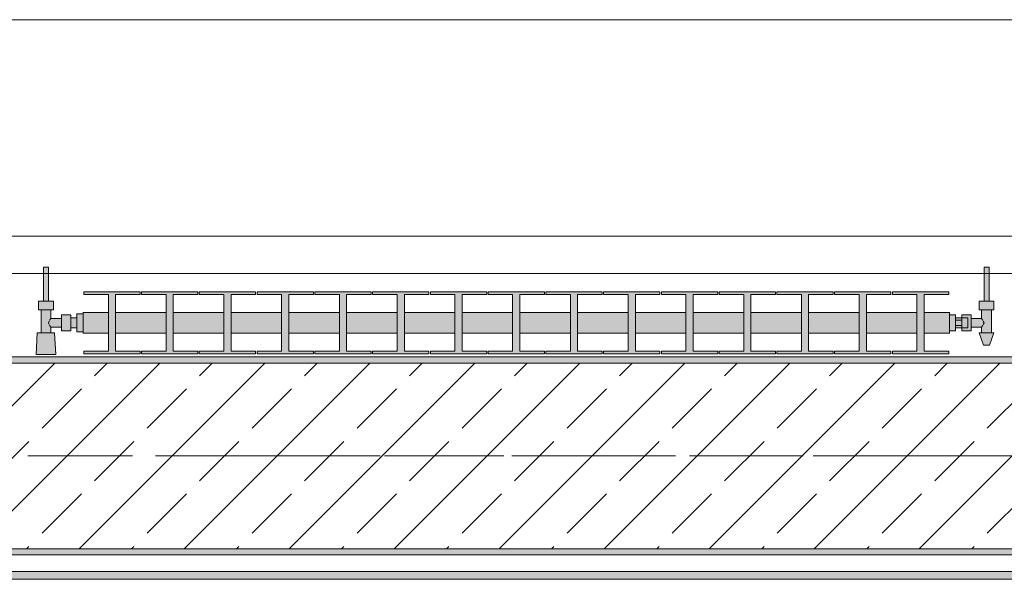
# Model space of a CAD drawing. Header units: metres. Extents: x -3.6 to 85.2, y -11 to 16.8.
# Tile 114 of 256: x 5.098 to 6.689, y 12.95 to 13.855. Entities that reach past the tile are written whole.
import ezdxf

# ---------------------------------------------------------------- set-up
doc = ezdxf.new("R2010")
doc.units = ezdxf.units.M
doc.header["$MEASUREMENT"] = 0
doc.linetypes.add('Achse', pattern=[0.2, 0.1, -0.05, 0, -0.05])
doc.linetypes.add('Strichlinie doppelt', pattern=[0.546806, 0.264583, -0.105833, 0.070556, -0.105833])
for name, color, linetype in [('451 - Universal.Achsen Raster', 7, 'Continuous'), ('604 - Struktur.Wand Aussen', 7, 'Continuous'), ('608 - Struktur.Träger', 7, 'Continuous'), ('801 - HKLSE.Heizung_ Klima_ Lüftung', 7, 'Continuous'), ('Neubau_653 - Abdeckung.TB Verkofferung', 7, 'Continuous')]:
    doc.layers.add(name, color=color, linetype=linetype)
pattern_1 = [(45, (0, 0), (-0.01767767, 0.01767767), [0, -0.025])]

msp = doc.modelspace()

# ---------------------------------------------------------------- hatches: boundary and pattern name
at = {"layer": '608 - Struktur.Träger', "linetype": 'Continuous', "lineweight": 0, "true_color": 0x000000}
h = msp.add_hatch(dxfattribs=at)
h.set_pattern_fill('Gips_0001', color=18, style=0, pattern_type=2)
h.set_pattern_definition(pattern_1)
h.paths.add_polyline_path([(4.29, 13.3), (7.57, 13.3), (7.57, 13.31), (4.29, 13.31)])
h = msp.add_hatch(dxfattribs=at)
h.set_pattern_fill('Beton__Stahlbeton_0001', color=18, style=0, pattern_type=2)
h.set_pattern_definition([(45, (0, 0), (-0.0848528, 0.0848528), []), (45, (-0.04243, 0.04243), (-0.0848528, 0.0848528), [0.09, -0.03])])
h.paths.add_polyline_path([(0.38, 13), (0.69, 13), (3.97, 13), (4.29, 13), (7.57, 13), (7.89, 13), (11.17, 13), (11.48, 13), (11.48, 13.3), (11.17, 13.3), (7.89, 13.3), (7.57, 13.3), (4.29, 13.3), (3.97, 13.3), (0.69, 13.3), (0.38, 13.3)])
h = msp.add_hatch(dxfattribs=at)
h.set_pattern_fill('Gips_0001', color=18, style=0, pattern_type=2)
h.set_pattern_definition(pattern_1)
h.paths.add_polyline_path([(4.29, 12.99), (7.57, 12.99), (7.57, 13), (4.29, 13)])
at = {"layer": '801 - HKLSE.Heizung_ Klima_ Lüftung', "linetype": 'Continuous', "lineweight": 0, "true_color": 0x3a3a3a}
for points in [[(5.2, 13.3503), (5.2, 13.3797), (5.19, 13.3797), (5.19, 13.373), (5.18, 13.373), (5.18, 13.378), (5.165, 13.378), (5.165, 13.372), (5.148, 13.372), (5.148, 13.386), (5.152, 13.386), (5.152, 13.4), (5.144, 13.4), (5.144, 13.455), (5.136, 13.455), (5.136, 13.4), (5.128, 13.4), (5.128, 13.386), (5.132, 13.386), (5.132, 13.349), (5.126, 13.349), (5.124, 13.314), (5.156, 13.314), (5.154, 13.349), (5.148, 13.349), (5.148, 13.358), (5.165, 13.358), (5.165, 13.352), (5.18, 13.352), (5.18, 13.357), (5.19, 13.357), (5.19, 13.3503)], [(6.6, 13.352), (6.61, 13.352), (6.61, 13.357), (6.62, 13.357), (6.62, 13.352), (6.635, 13.352), (6.635, 13.358), (6.652, 13.358), (6.652, 13.349), (6.648, 13.349), (6.655, 13.329), (6.665, 13.329), (6.672, 13.349), (6.668, 13.349), (6.668, 13.386), (6.672, 13.386), (6.672, 13.4), (6.664, 13.4), (6.664, 13.455), (6.656, 13.455), (6.656, 13.4), (6.648, 13.4), (6.648, 13.386), (6.652, 13.386), (6.652, 13.372), (6.635, 13.372), (6.635, 13.378), (6.62, 13.378), (6.62, 13.373), (6.61, 13.373), (6.61, 13.378), (6.6, 13.378)], [(5.2, 13.3817), (5.2, 13.3483), (5.2408, 13.3483), (5.2408, 13.3192), (5.2012, 13.3192), (5.2012, 13.315), (5.2922, 13.315), (5.2922, 13.3192), (5.2525, 13.3192), (5.2525, 13.3483), (5.3342, 13.3483), (5.3342, 13.3192), (5.2945, 13.3192), (5.2945, 13.315), (5.3855, 13.315), (5.3855, 13.3192), (5.3458, 13.3192), (5.3458, 13.3483), (5.4275, 13.3483), (5.4275, 13.3192), (5.3878, 13.3192), (5.3878, 13.315), (5.4788, 13.315), (5.4788, 13.3192), (5.4392, 13.3192), (5.4392, 13.3483), (5.5208, 13.3483), (5.5208, 13.3192), (5.4812, 13.3192), (5.4812, 13.315), (5.5722, 13.315), (5.5722, 13.3192), (5.5325, 13.3192), (5.5325, 13.3483), (5.6142, 13.3483), (5.6142, 13.3192), (5.5745, 13.3192), (5.5745, 13.315), (5.6655, 13.315), (5.6655, 13.3192), (5.6258, 13.3192), (5.6258, 13.3483), (5.7075, 13.3483), (5.7075, 13.3192), (5.6678, 13.3192), (5.6678, 13.315), (5.7588, 13.315), (5.7588, 13.3192), (5.7192, 13.3192), (5.7192, 13.3483), (5.8008, 13.3483), (5.8008, 13.3192), (5.7612, 13.3192), (5.7612, 13.315), (5.8522, 13.315), (5.8522, 13.3192), (5.8125, 13.3192), (5.8125, 13.3483), (5.8942, 13.3483), (5.8942, 13.3192), (5.8545, 13.3192), (5.8545, 13.315), (5.9455, 13.315), (5.9455, 13.3192), (5.9058, 13.3192), (5.9058, 13.3483), (5.9875, 13.3483), (5.9875, 13.3192), (5.9478, 13.3192), (5.9478, 13.315), (6.0388, 13.315), (6.0388, 13.3192), (5.9992, 13.3192), (5.9992, 13.3483), (6.0808, 13.3483), (6.0808, 13.3192), (6.0412, 13.3192), (6.0412, 13.315), (6.1322, 13.315), (6.1322, 13.3192), (6.0925, 13.3192), (6.0925, 13.3483), (6.1742, 13.3483), (6.1742, 13.3192), (6.1345, 13.3192), (6.1345, 13.315), (6.2255, 13.315), (6.2255, 13.3192), (6.1858, 13.3192), (6.1858, 13.3483), (6.2675, 13.3483), (6.2675, 13.3192), (6.2278, 13.3192), (6.2278, 13.315), (6.3188, 13.315), (6.3188, 13.3192), (6.2792, 13.3192), (6.2792, 13.3483), (6.3608, 13.3483), (6.3608, 13.3192), (6.3212, 13.3192), (6.3212, 13.315), (6.4122, 13.315), (6.4122, 13.3192), (6.3725, 13.3192), (6.3725, 13.3483), (6.4542, 13.3483), (6.4542, 13.3192), (6.4145, 13.3192), (6.4145, 13.315), (6.5055, 13.315), (6.5055, 13.3192), (6.4658, 13.3192), (6.4658, 13.3483), (6.5475, 13.3483), (6.5475, 13.3192), (6.5078, 13.3192), (6.5078, 13.315), (6.5988, 13.315), (6.5988, 13.3192), (6.5592, 13.3192), (6.5592, 13.3483), (6.6, 13.3483), (6.6, 13.3817), (6.5592, 13.3817), (6.5592, 13.4108), (6.5988, 13.4108), (6.5988, 13.415), (6.5078, 13.415), (6.5078, 13.4108), (6.5475, 13.4108), (6.5475, 13.3817), (6.4658, 13.3817), (6.4658, 13.4108), (6.5055, 13.4108), (6.5055, 13.415), (6.4145, 13.415), (6.4145, 13.4108), (6.4542, 13.4108), (6.4542, 13.3817), (6.3725, 13.3817), (6.3725, 13.4108), (6.4122, 13.4108), (6.4122, 13.415), (6.3212, 13.415), (6.3212, 13.4108), (6.3608, 13.4108), (6.3608, 13.3817), (6.2792, 13.3817), (6.2792, 13.4108), (6.3188, 13.4108), (6.3188, 13.415), (6.2278, 13.415), (6.2278, 13.4108), (6.2675, 13.4108), (6.2675, 13.3817), (6.1858, 13.3817), (6.1858, 13.4108), (6.2255, 13.4108), (6.2255, 13.415), (6.1345, 13.415), (6.1345, 13.4108), (6.1742, 13.4108), (6.1742, 13.3817), (6.0925, 13.3817), (6.0925, 13.4108), (6.1322, 13.4108), (6.1322, 13.415), (6.0412, 13.415), (6.0412, 13.4108), (6.0808, 13.4108), (6.0808, 13.3817), (5.9992, 13.3817), (5.9992, 13.4108), (6.0388, 13.4108), (6.0388, 13.415), (5.9478, 13.415), (5.9478, 13.4108), (5.9875, 13.4108), (5.9875, 13.3817), (5.9058, 13.3817), (5.9058, 13.4108), (5.9455, 13.4108), (5.9455, 13.415), (5.8545, 13.415), (5.8545, 13.4108), (5.8942, 13.4108), (5.8942, 13.3817), (5.8125, 13.3817), (5.8125, 13.4108), (5.8522, 13.4108), (5.8522, 13.415), (5.7612, 13.415), (5.7612, 13.4108), (5.8008, 13.4108), (5.8008, 13.3817), (5.7192, 13.3817), (5.7192, 13.4108), (5.7588, 13.4108), (5.7588, 13.415), (5.6678, 13.415), (5.6678, 13.4108), (5.7075, 13.4108), (5.7075, 13.3817), (5.6258, 13.3817), (5.6258, 13.4108), (5.6655, 13.4108), (5.6655, 13.415), (5.5745, 13.415), (5.5745, 13.4108), (5.6142, 13.4108), (5.6142, 13.3817), (5.5325, 13.3817), (5.5325, 13.4108), (5.5722, 13.4108), (5.5722, 13.415), (5.4812, 13.415), (5.4812, 13.4108), (5.5208, 13.4108), (5.5208, 13.3817), (5.4392, 13.3817), (5.4392, 13.4108), (5.4788, 13.4108), (5.4788, 13.415), (5.3878, 13.415), (5.3878, 13.4108), (5.4275, 13.4108), (5.4275, 13.3817), (5.3458, 13.3817), (5.3458, 13.4108), (5.3855, 13.4108), (5.3855, 13.415), (5.2945, 13.415), (5.2945, 13.4108), (5.3342, 13.4108), (5.3342, 13.3817), (5.2525, 13.3817), (5.2525, 13.4108), (5.2922, 13.4108), (5.2922, 13.415), (5.2012, 13.415), (5.2012, 13.4108), (5.2408, 13.4108), (5.2408, 13.3817)]]:
    msp.add_hatch(color=250, dxfattribs=at).paths.add_polyline_path(points)
at = {"layer": 'Neubau_653 - Abdeckung.TB Verkofferung', "linetype": 'Continuous', "lineweight": 0, "true_color": 0x000000}
h = msp.add_hatch(dxfattribs=at)
h.set_pattern_fill('Gips_0001', color=18, style=0, pattern_type=2)
h.set_pattern_definition(pattern_1)
h.paths.add_polyline_path([(4.305, 12.9505), (7.645, 12.9505), (7.645, 12.963), (4.305, 12.963)])

# ---------------------------------------------------------------- linework, layer by layer
at = {"layer": '451 - Universal.Achsen Raster', "color": 160, "linetype": 'Strichlinie doppelt', "lineweight": 9, "true_color": 0x3232ff}
msp.add_line((64.935, 13.15), (-3.175, 13.15), dxfattribs=at)
at = {"layer": '604 - Struktur.Wand Aussen', "color": 7, "linetype": 'Continuous', "lineweight": 13}
for p, q in [((7.12, 13.855), (4.72, 13.855)), ((4.72, 13.445), (7.12, 13.445))]:
    msp.add_line(p, q, dxfattribs=at)
at = {"layer": '608 - Struktur.Träger', "color": 7, "linetype": 'Continuous', "lineweight": 13}
for p, q in [((0.38, 13.31), (11.48, 13.31)), ((7.57, 13.3), (4.29, 13.3)), ((0.38, 12.99), (11.48, 12.99))]:
    msp.add_line(p, q, dxfattribs=at)
at = {"layer": '608 - Struktur.Träger', "color": 7, "linetype": 'Continuous', "lineweight": 5}
for p, q in [((7.57, 13.31), (4.29, 13.31)), ((7.57, 12.99), (4.29, 12.99))]:
    msp.add_line(p, q, dxfattribs=at)
at = {"layer": '608 - Struktur.Träger', "color": 7, "linetype": 'Achse', "lineweight": 9}
msp.add_line((0.38, 13.15), (11.48, 13.15), dxfattribs=at)
at = {"layer": '608 - Struktur.Träger', "color": 7, "linetype": 'Continuous', "lineweight": 13, "flags": 128}
msp.add_lwpolyline([(11.48, 13), (11.17, 13), (7.89, 13), (7.57, 13), (4.29, 13), (3.97, 13), (0.69, 13), (0.38, 13)], dxfattribs=at)
at = {"layer": '801 - HKLSE.Heizung_ Klima_ Lüftung', "color": 7, "linetype": 'Continuous', "lineweight": 5, "true_color": 0xebebeb}
for p, q in [((5.1372, 13.455), (5.136, 13.455)), ((5.136, 13.455), (5.136, 13.4)), ((5.14, 13.455), (5.1372, 13.455)), ((5.1428, 13.455), (5.14, 13.455)), ((5.144, 13.455), (5.1428, 13.455)), ((5.144, 13.455), (5.144, 13.4)), ((6.656, 13.455), (6.6572, 13.455)), ((6.656, 13.455), (6.656, 13.4)), ((6.6572, 13.455), (6.66, 13.455)), ((6.66, 13.455), (6.6628, 13.455)), ((6.6628, 13.455), (6.664, 13.455)), ((6.664, 13.455), (6.664, 13.4)), ((5.2012, 13.415), (5.2012, 13.4108)), ((5.2922, 13.415), (5.2012, 13.415)), ((5.2012, 13.415), (5.2012, 13.4108)), ((5.2922, 13.4108), (5.2922, 13.415)), ((5.2945, 13.415), (5.2945, 13.4108)), ((5.3855, 13.415), (5.2945, 13.415)), ((5.2945, 13.415), (5.2945, 13.4108)), ((5.3855, 13.4108), (5.3855, 13.415)), ((5.3855, 13.4108), (5.3855, 13.415)), ((5.4788, 13.415), (5.3878, 13.415)), ((5.3878, 13.415), (5.3878, 13.4108)), ((5.4788, 13.4108), (5.4788, 13.415)), ((5.4788, 13.4108), (5.4788, 13.415)), ((5.5722, 13.415), (5.4812, 13.415)), ((5.4812, 13.415), (5.4812, 13.4108)), ((5.5722, 13.4108), (5.5722, 13.415)), ((5.5745, 13.415), (5.5745, 13.4108)), ((5.6655, 13.415), (5.5745, 13.415)), ((5.5745, 13.415), (5.5745, 13.4108)), ((5.6655, 13.4108), (5.6655, 13.415)), ((5.6655, 13.4108), (5.6655, 13.415)), ((5.7588, 13.415), (5.6678, 13.415)), ((5.6678, 13.415), (5.6678, 13.4108)), ((5.7588, 13.4108), (5.7588, 13.415)), ((5.7612, 13.415), (5.7612, 13.4108)), ((5.8522, 13.415), (5.7612, 13.415)), ((5.7612, 13.415), (5.7612, 13.4108)), ((5.8522, 13.4108), (5.8522, 13.415)), ((5.9455, 13.415), (5.8545, 13.415)), ((5.8545, 13.415), (5.8545, 13.4108)), ((5.9455, 13.4108), (5.9455, 13.415)), ((5.9455, 13.4108), (5.9455, 13.415)), ((6.0388, 13.415), (5.9478, 13.415)), ((5.9478, 13.415), (5.9478, 13.4108)), ((6.0388, 13.4108), (6.0388, 13.415)), ((6.0388, 13.4108), (6.0388, 13.415)), ((6.0412, 13.415), (6.0412, 13.4108)), ((6.1322, 13.415), (6.0412, 13.415)), ((6.0412, 13.415), (6.0412, 13.4108)), ((6.1322, 13.4108), (6.1322, 13.415)), ((6.2255, 13.415), (6.1345, 13.415)), ((6.1345, 13.415), (6.1345, 13.4108)), ((6.2255, 13.4108), (6.2255, 13.415)), ((6.3188, 13.415), (6.2278, 13.415)), ((6.2278, 13.415), (6.2278, 13.4108)), ((6.3188, 13.4108), (6.3188, 13.415)), ((6.3188, 13.4108), (6.3188, 13.415)), ((6.3212, 13.415), (6.3212, 13.4108)), ((6.4122, 13.415), (6.3212, 13.415)), ((6.3212, 13.415), (6.3212, 13.4108)), ((6.4122, 13.4108), (6.4122, 13.415)), ((6.4145, 13.415), (6.4145, 13.4108)), ((6.5055, 13.415), (6.4145, 13.415)), ((6.4145, 13.415), (6.4145, 13.4108)), ((6.5055, 13.4108), (6.5055, 13.415)), ((6.5055, 13.4108), (6.5055, 13.415)), ((6.5078, 13.415), (6.5078, 13.4108)), ((6.5988, 13.415), (6.5078, 13.415)), ((6.5078, 13.415), (6.5078, 13.4108)), ((6.5988, 13.4108), (6.5988, 13.415)), ((5.134, 13.4), (5.128, 13.4)), ((5.128, 13.4), (5.128, 13.386)), ((5.146, 13.4), (5.134, 13.4)), ((5.1372, 13.4), (5.136, 13.4)), ((5.14, 13.4), (5.1372, 13.4)), ((5.1428, 13.4), (5.14, 13.4)), ((5.144, 13.4), (5.1428, 13.4)), ((5.152, 13.4), (5.146, 13.4)), ((5.152, 13.4), (5.152, 13.386)), ((5.2012, 13.4108), (5.2408, 13.4108)), ((5.2408, 13.4108), (5.2408, 13.3192)), ((5.2525, 13.3192), (5.2525, 13.4108)), ((5.2525, 13.4108), (5.2922, 13.4108)), ((5.2945, 13.4108), (5.3342, 13.4108)), ((5.3342, 13.4108), (5.3342, 13.3192)), ((5.3458, 13.3192), (5.3458, 13.4108)), ((5.3458, 13.4108), (5.3855, 13.4108)), ((5.3878, 13.4108), (5.4275, 13.4108)), ((5.4275, 13.4108), (5.4275, 13.3192)), ((5.4392, 13.3192), (5.4392, 13.4108)), ((5.4392, 13.4108), (5.4788, 13.4108)), ((5.4812, 13.4108), (5.5208, 13.4108)), ((5.5208, 13.4108), (5.5208, 13.3192)), ((5.5325, 13.3192), (5.5325, 13.4108)), ((5.5325, 13.4108), (5.5722, 13.4108)), ((5.5745, 13.4108), (5.6142, 13.4108)), ((5.6142, 13.4108), (5.6142, 13.3192)), ((5.6258, 13.3192), (5.6258, 13.4108)), ((5.6258, 13.4108), (5.6655, 13.4108)), ((5.6678, 13.4108), (5.7075, 13.4108)), ((5.7075, 13.4108), (5.7075, 13.3192)), ((5.7192, 13.3192), (5.7192, 13.4108)), ((5.7192, 13.4108), (5.7588, 13.4108)), ((5.7612, 13.4108), (5.8008, 13.4108)), ((5.8008, 13.4108), (5.8008, 13.3192)), ((5.8125, 13.3192), (5.8125, 13.4108)), ((5.8125, 13.4108), (5.8522, 13.4108)), ((5.8545, 13.4108), (5.8942, 13.4108)), ((5.8942, 13.4108), (5.8942, 13.3192)), ((5.9058, 13.3192), (5.9058, 13.4108)), ((5.9058, 13.4108), (5.9455, 13.4108)), ((5.9478, 13.4108), (5.9875, 13.4108)), ((5.9875, 13.4108), (5.9875, 13.3192)), ((5.9992, 13.3192), (5.9992, 13.4108)), ((5.9992, 13.4108), (6.0388, 13.4108)), ((6.0412, 13.4108), (6.0808, 13.4108)), ((6.0808, 13.4108), (6.0808, 13.3192)), ((6.0925, 13.3192), (6.0925, 13.4108)), ((6.0925, 13.4108), (6.1322, 13.4108)), ((6.1345, 13.4108), (6.1742, 13.4108)), ((6.1742, 13.4108), (6.1742, 13.3192)), ((6.1858, 13.3192), (6.1858, 13.4108)), ((6.1858, 13.4108), (6.2255, 13.4108)), ((6.2278, 13.4108), (6.2675, 13.4108)), ((6.2675, 13.4108), (6.2675, 13.3192)), ((6.2792, 13.3192), (6.2792, 13.4108)), ((6.2792, 13.4108), (6.3188, 13.4108)), ((6.3212, 13.4108), (6.3608, 13.4108)), ((6.3608, 13.4108), (6.3608, 13.3192)), ((6.3725, 13.3192), (6.3725, 13.4108)), ((6.3725, 13.4108), (6.4122, 13.4108)), ((6.4145, 13.4108), (6.4542, 13.4108)), ((6.4542, 13.4108), (6.4542, 13.3192)), ((6.4658, 13.3192), (6.4658, 13.4108)), ((6.4658, 13.4108), (6.5055, 13.4108)), ((6.5078, 13.4108), (6.5475, 13.4108)), ((6.5475, 13.4108), (6.5475, 13.3192)), ((6.5592, 13.3192), (6.5592, 13.4108)), ((6.5592, 13.4108), (6.5988, 13.4108)), ((6.648, 13.4), (6.654, 13.4)), ((6.648, 13.4), (6.648, 13.386)), ((6.654, 13.4), (6.666, 13.4)), ((6.656, 13.4), (6.6572, 13.4)), ((6.6572, 13.4), (6.66, 13.4)), ((6.66, 13.4), (6.6628, 13.4)), ((6.6628, 13.4), (6.664, 13.4)), ((6.666, 13.4), (6.672, 13.4)), ((6.672, 13.4), (6.672, 13.386)), ((5.134, 13.386), (5.128, 13.386)), ((5.132, 13.386), (5.132, 13.349)), ((5.146, 13.386), (5.134, 13.386)), ((5.152, 13.386), (5.146, 13.386)), ((5.148, 13.386), (5.148, 13.372)), ((5.2, 13.3817), (5.2, 13.3768)), ((5.2, 13.3817), (5.2408, 13.3817)), ((5.2525, 13.3817), (5.3342, 13.3817)), ((5.3458, 13.3817), (5.4275, 13.3817)), ((5.4392, 13.3817), (5.5208, 13.3817)), ((5.5325, 13.3817), (5.6142, 13.3817)), ((5.6258, 13.3817), (5.7075, 13.3817)), ((5.7192, 13.3817), (5.8008, 13.3817)), ((5.8125, 13.3817), (5.8942, 13.3817)), ((5.9058, 13.3817), (5.9875, 13.3817)), ((5.9992, 13.3817), (6.0808, 13.3817)), ((6.0925, 13.3817), (6.1742, 13.3817)), ((6.1858, 13.3817), (6.2675, 13.3817)), ((6.2792, 13.3817), (6.3608, 13.3817)), ((6.3725, 13.3817), (6.4542, 13.3817)), ((6.4658, 13.3817), (6.5475, 13.3817)), ((6.5592, 13.3817), (6.6, 13.3817)), ((6.6, 13.3817), (6.6, 13.3768)), ((6.648, 13.386), (6.654, 13.386)), ((6.652, 13.386), (6.652, 13.372)), ((6.654, 13.386), (6.666, 13.386)), ((6.666, 13.386), (6.672, 13.386)), ((6.668, 13.386), (6.668, 13.349)), ((5.1453, 13.3679), (5.1439, 13.365)), ((5.1463, 13.3699), (5.1458, 13.3689)), ((5.148, 13.372), (5.1463, 13.3699)), ((5.148, 13.372), (5.165, 13.372)), ((5.165, 13.378), (5.165, 13.3715)), ((5.165, 13.378), (5.18, 13.378)), ((5.165, 13.3715), (5.165, 13.3585)), ((5.18, 13.378), (5.18, 13.3715)), ((5.18, 13.373), (5.19, 13.373)), ((5.18, 13.3715), (5.18, 13.3585)), ((5.19, 13.3797), (5.19, 13.365)), ((5.19, 13.3797), (5.2, 13.3797)), ((5.19, 13.3797), (5.19, 13.365)), ((5.19, 13.3797), (5.2, 13.3797)), ((5.19, 13.373), (5.19, 13.3707)), ((5.19, 13.3707), (5.19, 13.365)), ((5.2, 13.3768), (5.2, 13.365)), ((6.6, 13.378), (6.61, 13.378)), ((6.6, 13.3768), (6.6, 13.365)), ((6.61, 13.378), (6.61, 13.365)), ((6.62, 13.373), (6.61, 13.373)), ((6.61, 13.3693), (6.62, 13.3693)), ((6.62, 13.373), (6.62, 13.378)), ((6.62, 13.378), (6.62, 13.3715)), ((6.635, 13.378), (6.62, 13.378)), ((6.62, 13.373), (6.62, 13.3707)), ((6.62, 13.373), (6.63, 13.373)), ((6.62, 13.373), (6.62, 13.3707)), ((6.62, 13.3715), (6.62, 13.3693)), ((6.62, 13.3707), (6.62, 13.365)), ((6.62, 13.3707), (6.62, 13.3693)), ((6.62, 13.3693), (6.62, 13.365)), ((6.63, 13.373), (6.63, 13.3707)), ((6.63, 13.3707), (6.63, 13.365)), ((6.635, 13.378), (6.635, 13.3715)), ((6.652, 13.372), (6.635, 13.372)), ((6.635, 13.3715), (6.635, 13.3585)), ((6.652, 13.372), (6.6537, 13.3699)), ((6.6537, 13.3699), (6.6542, 13.3689)), ((6.6547, 13.3679), (6.6561, 13.365)), ((5.1439, 13.365), (5.1453, 13.3621)), ((5.1458, 13.3611), (5.1463, 13.3601)), ((5.1463, 13.3601), (5.148, 13.358)), ((5.148, 13.358), (5.148, 13.349)), ((5.148, 13.358), (5.165, 13.358)), ((5.165, 13.3585), (5.165, 13.352)), ((5.165, 13.352), (5.18, 13.352)), ((5.18, 13.3585), (5.18, 13.352)), ((5.18, 13.357), (5.19, 13.357)), ((5.19, 13.365), (5.19, 13.3503)), ((5.19, 13.365), (5.19, 13.3503)), ((5.19, 13.365), (5.19, 13.3593)), ((5.19, 13.3593), (5.19, 13.357)), ((5.19, 13.3503), (5.2, 13.3503)), ((5.19, 13.3503), (5.2, 13.3503)), ((5.19, 13.3503), (5.2, 13.3503)), ((5.19, 13.3503), (5.2, 13.3503)), ((5.2, 13.365), (5.2, 13.3532)), ((5.2, 13.3532), (5.2, 13.3483)), ((6.6, 13.365), (6.6, 13.3532)), ((6.6, 13.3532), (6.6, 13.3483)), ((6.6, 13.352), (6.61, 13.352)), ((6.6, 13.352), (6.61, 13.352)), ((6.6, 13.352), (6.61, 13.352)), ((6.6, 13.352), (6.61, 13.352)), ((6.61, 13.365), (6.61, 13.352)), ((6.61, 13.3607), (6.62, 13.3607)), ((6.62, 13.357), (6.61, 13.357)), ((6.62, 13.365), (6.62, 13.3607)), ((6.62, 13.365), (6.62, 13.3593)), ((6.62, 13.3607), (6.62, 13.3585)), ((6.62, 13.3607), (6.62, 13.3593)), ((6.62, 13.3593), (6.62, 13.357)), ((6.62, 13.3593), (6.62, 13.357)), ((6.62, 13.3585), (6.62, 13.352)), ((6.62, 13.357), (6.63, 13.357)), ((6.62, 13.352), (6.62, 13.357)), ((6.635, 13.352), (6.62, 13.352)), ((6.63, 13.365), (6.63, 13.3593)), ((6.63, 13.3593), (6.63, 13.357)), ((6.635, 13.3585), (6.635, 13.352)), ((6.652, 13.358), (6.635, 13.358)), ((6.6537, 13.3601), (6.652, 13.358)), ((6.652, 13.358), (6.652, 13.349)), ((6.6542, 13.3611), (6.6537, 13.3601)), ((6.6561, 13.365), (6.6547, 13.3621)), ((5.126, 13.349), (5.124, 13.314)), ((5.1301, 13.349), (5.126, 13.349)), ((5.14, 13.349), (5.1301, 13.349)), ((5.1499, 13.349), (5.14, 13.349)), ((5.154, 13.349), (5.1499, 13.349)), ((5.154, 13.349), (5.156, 13.314)), ((5.2, 13.3483), (5.2408, 13.3483)), ((5.2525, 13.3483), (5.3342, 13.3483)), ((5.3458, 13.3483), (5.4275, 13.3483)), ((5.4392, 13.3483), (5.5208, 13.3483)), ((5.5325, 13.3483), (5.6142, 13.3483)), ((5.6258, 13.3483), (5.7075, 13.3483)), ((5.7192, 13.3483), (5.8008, 13.3483)), ((5.8125, 13.3483), (5.8942, 13.3483)), ((5.9058, 13.3483), (5.9875, 13.3483)), ((5.9992, 13.3483), (6.0808, 13.3483)), ((6.0925, 13.3483), (6.1742, 13.3483)), ((6.1858, 13.3483), (6.2675, 13.3483)), ((6.2792, 13.3483), (6.3608, 13.3483)), ((6.3725, 13.3483), (6.4542, 13.3483)), ((6.4658, 13.3483), (6.5475, 13.3483)), ((6.5592, 13.3483), (6.6, 13.3483)), ((6.648, 13.349), (6.6515, 13.349)), ((6.648, 13.349), (6.655, 13.329)), ((6.6515, 13.349), (6.66, 13.349)), ((6.66, 13.349), (6.6685, 13.349)), ((6.672, 13.349), (6.665, 13.329)), ((6.6685, 13.349), (6.672, 13.349)), ((5.2012, 13.3192), (5.2012, 13.315)), ((5.2408, 13.3192), (5.2012, 13.3192)), ((5.2012, 13.3192), (5.2012, 13.315)), ((5.2922, 13.3192), (5.2525, 13.3192)), ((5.2922, 13.315), (5.2922, 13.3192)), ((5.2945, 13.3192), (5.2945, 13.315)), ((5.3342, 13.3192), (5.2945, 13.3192)), ((5.2945, 13.3192), (5.2945, 13.315)), ((5.3855, 13.3192), (5.3458, 13.3192)), ((5.3855, 13.315), (5.3855, 13.3192)), ((5.3855, 13.315), (5.3855, 13.3192)), ((5.4275, 13.3192), (5.3878, 13.3192)), ((5.3878, 13.3192), (5.3878, 13.315)), ((5.4788, 13.3192), (5.4392, 13.3192)), ((5.4788, 13.315), (5.4788, 13.3192)), ((5.4788, 13.315), (5.4788, 13.3192)), ((5.5208, 13.3192), (5.4812, 13.3192)), ((5.4812, 13.3192), (5.4812, 13.315)), ((5.5722, 13.3192), (5.5325, 13.3192)), ((5.5722, 13.315), (5.5722, 13.3192)), ((5.5745, 13.3192), (5.5745, 13.315)), ((5.6142, 13.3192), (5.5745, 13.3192)), ((5.5745, 13.3192), (5.5745, 13.315)), ((5.6655, 13.3192), (5.6258, 13.3192)), ((5.6655, 13.315), (5.6655, 13.3192)), ((5.6655, 13.315), (5.6655, 13.3192)), ((5.7075, 13.3192), (5.6678, 13.3192)), ((5.6678, 13.3192), (5.6678, 13.315)), ((5.7588, 13.3192), (5.7192, 13.3192)), ((5.7588, 13.315), (5.7588, 13.3192)), ((5.7612, 13.3192), (5.7612, 13.315)), ((5.8008, 13.3192), (5.7612, 13.3192)), ((5.7612, 13.3192), (5.7612, 13.315)), ((5.8522, 13.3192), (5.8125, 13.3192)), ((5.8522, 13.315), (5.8522, 13.3192)), ((5.8942, 13.3192), (5.8545, 13.3192)), ((5.8545, 13.3192), (5.8545, 13.315)), ((5.9455, 13.3192), (5.9058, 13.3192)), ((5.9455, 13.315), (5.9455, 13.3192)), ((5.9455, 13.315), (5.9455, 13.3192)), ((5.9875, 13.3192), (5.9478, 13.3192)), ((5.9478, 13.3192), (5.9478, 13.315)), ((6.0388, 13.3192), (5.9992, 13.3192)), ((6.0388, 13.315), (6.0388, 13.3192)), ((6.0388, 13.315), (6.0388, 13.3192)), ((6.0412, 13.3192), (6.0412, 13.315)), ((6.0808, 13.3192), (6.0412, 13.3192)), ((6.0412, 13.3192), (6.0412, 13.315)), ((6.1322, 13.3192), (6.0925, 13.3192)), ((6.1322, 13.315), (6.1322, 13.3192)), ((6.1742, 13.3192), (6.1345, 13.3192)), ((6.1345, 13.3192), (6.1345, 13.315)), ((6.2255, 13.3192), (6.1858, 13.3192)), ((6.2255, 13.315), (6.2255, 13.3192)), ((6.2675, 13.3192), (6.2278, 13.3192)), ((6.2278, 13.3192), (6.2278, 13.315)), ((6.3188, 13.3192), (6.2792, 13.3192)), ((6.3188, 13.315), (6.3188, 13.3192)), ((6.3188, 13.315), (6.3188, 13.3192)), ((6.3212, 13.3192), (6.3212, 13.315)), ((6.3608, 13.3192), (6.3212, 13.3192)), ((6.3212, 13.3192), (6.3212, 13.315)), ((6.4122, 13.3192), (6.3725, 13.3192)), ((6.4122, 13.315), (6.4122, 13.3192)), ((6.4145, 13.3192), (6.4145, 13.315)), ((6.4542, 13.3192), (6.4145, 13.3192)), ((6.4145, 13.3192), (6.4145, 13.315)), ((6.5055, 13.3192), (6.4658, 13.3192)), ((6.5055, 13.315), (6.5055, 13.3192)), ((6.5055, 13.315), (6.5055, 13.3192)), ((6.5078, 13.3192), (6.5078, 13.315)), ((6.5475, 13.3192), (6.5078, 13.3192)), ((6.5078, 13.3192), (6.5078, 13.315)), ((6.5988, 13.3192), (6.5592, 13.3192)), ((6.5988, 13.315), (6.5988, 13.3192)), ((6.655, 13.329), (6.6565, 13.329)), ((6.6565, 13.329), (6.66, 13.329)), ((6.66, 13.329), (6.6635, 13.329)), ((6.6635, 13.329), (6.665, 13.329)), ((5.1287, 13.314), (5.124, 13.314)), ((5.124, 13.314), (5.1287, 13.314)), ((5.14, 13.314), (5.1287, 13.314)), ((5.1287, 13.314), (5.14, 13.314)), ((5.1513, 13.314), (5.14, 13.314)), ((5.14, 13.314), (5.1513, 13.314)), ((5.1513, 13.314), (5.156, 13.314)), ((5.156, 13.314), (5.1513, 13.314)), ((5.2012, 13.315), (5.2922, 13.315)), ((5.2012, 13.315), (5.2922, 13.315)), ((5.2945, 13.315), (5.3855, 13.315)), ((5.2945, 13.315), (5.3855, 13.315)), ((5.3878, 13.315), (5.4788, 13.315)), ((5.3878, 13.315), (5.4788, 13.315)), ((5.4812, 13.315), (5.5722, 13.315)), ((5.4812, 13.315), (5.5722, 13.315)), ((5.5745, 13.315), (5.6655, 13.315)), ((5.5745, 13.315), (5.6655, 13.315)), ((5.6678, 13.315), (5.7588, 13.315)), ((5.6678, 13.315), (5.7588, 13.315)), ((5.7612, 13.315), (5.8522, 13.315)), ((5.7612, 13.315), (5.8522, 13.315)), ((5.8545, 13.315), (5.9455, 13.315)), ((5.8545, 13.315), (5.9455, 13.315)), ((5.9478, 13.315), (6.0388, 13.315)), ((5.9478, 13.315), (6.0388, 13.315)), ((6.0412, 13.315), (6.1322, 13.315)), ((6.0412, 13.315), (6.1322, 13.315)), ((6.1345, 13.315), (6.2255, 13.315)), ((6.1345, 13.315), (6.2255, 13.315)), ((6.2278, 13.315), (6.3188, 13.315)), ((6.2278, 13.315), (6.3188, 13.315)), ((6.3212, 13.315), (6.4122, 13.315)), ((6.3212, 13.315), (6.4122, 13.315)), ((6.4145, 13.315), (6.5055, 13.315)), ((6.4145, 13.315), (6.5055, 13.315)), ((6.5078, 13.315), (6.5988, 13.315)), ((6.5078, 13.315), (6.5988, 13.315))]:
    msp.add_line(p, q, dxfattribs=at)
at = {"layer": 'Neubau_653 - Abdeckung.TB Verkofferung', "color": 1, "linetype": 'Continuous', "lineweight": 9}
for p, q in [((0.7025, 13.505), (11.25, 13.505)), ((0.7025, 12.9505), (11.25, 12.9505))]:
    msp.add_line(p, q, dxfattribs=at)
at = {"layer": 'Neubau_653 - Abdeckung.TB Verkofferung', "color": 1, "linetype": 'Continuous', "lineweight": 5}
for p, q in [((7.645, 12.99), (4.305, 12.99)), ((7.645, 12.963), (4.305, 12.963)), ((7.645, 12.9505), (4.305, 12.9505))]:
    msp.add_line(p, q, dxfattribs=at)

doc.saveas('drawing.dxf')
